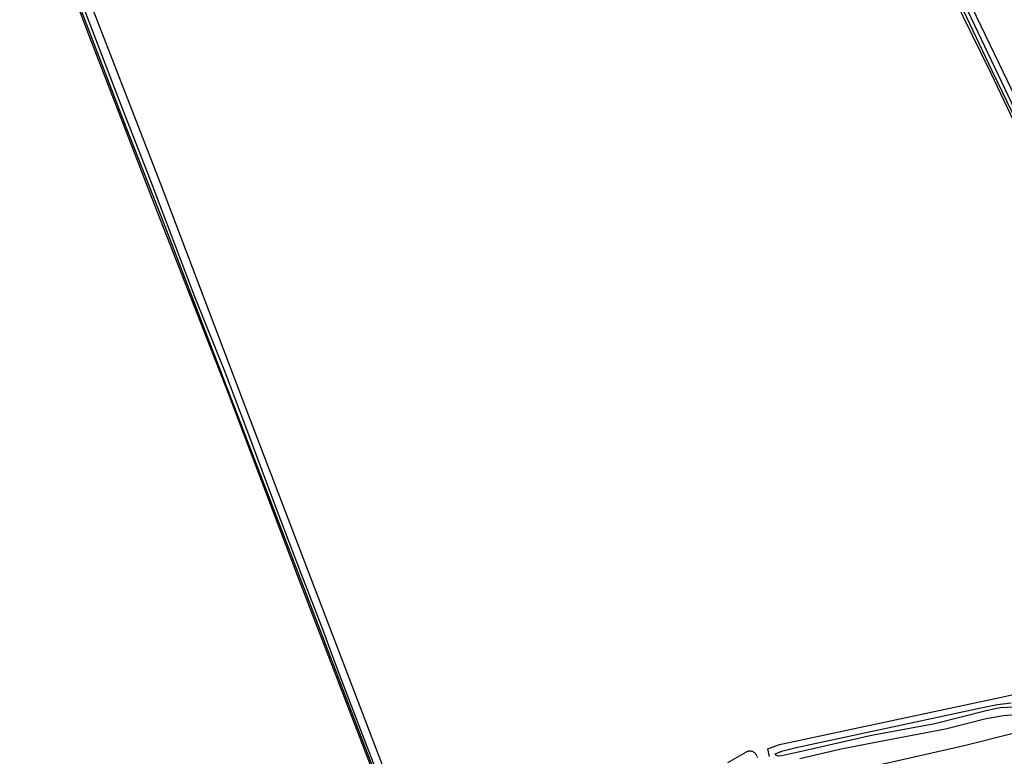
# Model space of a CAD drawing. Header units: metres. Extents: x 102000 to 105000, y 414600 to 420766.
# Tile 53 of 256: x 103266 to 103575, y 416516 to 416747. Entities that reach past the tile are written whole.
import ezdxf

# ---------------------------------------------------------------- set-up
doc = ezdxf.new("R2010")
doc.units = ezdxf.units.M
doc.layers.get('0').update_dxf_attribs({"color": 8})

msp = doc.modelspace()

# ---------------------------------------------------------------- linework, layer by layer
for p, q in [((103525.4, 416832.54), (103573.22, 416733.38)), ((103266.34, 416798.95), (103288.13, 416741.9)), ((103581.35, 416712.3), (103543.24, 416792.24)), ((103274.58, 416778.62), (103299.65, 416713.47)), ((103279.79, 416774.62), (103311.03, 416694.26)), ((103298.19, 416720.29), (103283.63, 416758.2)), ((103570.8, 416730.14), (103557.01, 416758.38)), ((103557.97, 416758.48), (103571.02, 416731.08)), ((103288.13, 416741.9), (103308.45, 416689.23)), ((103573.22, 416733.38), (103615.87, 416643.82)), ((103610.3, 416646.81), (103570.8, 416730.14)), ((103571.02, 416731.08), (103610.97, 416648.04)), ((103307.37, 416696.74), (103298.19, 416720.29)), ((103299.65, 416713.47), (103310.77, 416685.11)), ((103321.28, 416660.19), (103307.37, 416696.74)), ((103311.03, 416694.26), (103338.09, 416623.05)), ((103308.45, 416689.23), (103331.72, 416630.05)), ((103310.77, 416685.11), (103391.7, 416474.67)), ((103330.73, 416636.64), (103321.28, 416660.19)), ((103337.26, 416619.49), (103330.73, 416636.64)), ((103331.72, 416630.05), (103353.35, 416573.04)), ((103338.09, 416623.05), (103372.31, 416533.57)), ((103347.49, 416592.13), (103337.26, 416619.49)), ((103354.02, 416574.92), (103347.49, 416592.13)), ((103353.35, 416573.04), (103372.37, 416523.4)), ((103361.01, 416556.8), (103354.02, 416574.92)), ((103365.92, 416543.6), (103361.01, 416556.8)), ((103367.93, 416538.36), (103365.92, 416543.6)), ((103384.99, 416493.82), (103367.93, 416538.36)), ((103573.47, 416534.71), (103585.05, 416537.23)), ((103372.31, 416533.57), (103394.2, 416476.43)), ((103504.44, 416520.02), (103573.47, 416534.71)), ((103572.8, 416532.51), (103577.1, 416533.04)), ((103545.76, 416526.75), (103567.5, 416531.41)), ((103569.67, 416530.57), (103553.1, 416526.49)), ((103567.5, 416531.41), (103572.8, 416532.51)), ((103573.61, 416531.41), (103569.67, 416530.57)), ((103578.21, 416531.67), (103573.61, 416531.41)), ((103509.66, 416518.99), (103545.76, 416526.75)), ((103553.1, 416526.49), (103533.31, 416522.81)), ((103569.2, 416528.03), (103556.45, 416524.79)), ((103574.63, 416528.93), (103569.2, 416528.03)), ((103580.84, 416529.45), (103574.63, 416528.93)), ((103372.37, 416523.4), (103391, 416475.09)), ((103556.45, 416524.79), (103535.04, 416520.65)), ((103577.23, 416523.33), (103562.29, 416519.53)), ((103533.31, 416522.81), (103515.39, 416518.76)), ((103535.04, 416520.65), (103523.78, 416518.46)), ((103488.24, 416514.35), (103494.15, 416517.7)), ((103494.15, 416517.7), (103494.33, 416517.79)), ((103494.33, 416517.79), (103494.51, 416517.85)), ((103494.51, 416517.85), (103494.7, 416517.91)), ((103494.7, 416517.91), (103494.89, 416517.94)), ((103494.89, 416517.94), (103495.09, 416517.96)), ((103495.09, 416517.96), (103495.28, 416517.96)), ((103495.28, 416517.96), (103495.48, 416517.94)), ((103495.48, 416517.94), (103495.67, 416517.91)), ((103495.67, 416517.91), (103495.87, 416517.85)), ((103495.87, 416517.85), (103496.05, 416517.78)), ((103496.05, 416517.78), (103496.23, 416517.7)), ((103496.23, 416517.7), (103496.4, 416517.6)), ((103496.4, 416517.6), (103496.57, 416517.48)), ((103496.57, 416517.48), (103496.72, 416517.35)), ((103496.72, 416517.35), (103496.86, 416517.21)), ((103496.86, 416517.21), (103496.98, 416517.05)), ((103500.85, 416518.57), (103504.44, 416520.02)), ((103501.31, 416516.24), (103500.85, 416518.57)), ((103503.05, 416517.08), (103505.46, 416518.02)), ((103508.95, 416517.24), (103505.2, 416516.4)), ((103505.46, 416518.02), (103509.66, 416518.99)), ((103515.39, 416518.76), (103508.95, 416517.24)), ((103523.78, 416518.46), (103510.87, 416515.46)), ((103562.29, 416519.53), (103524.12, 416510.93)), ((103496.98, 416517.05), (103497.1, 416516.89)), ((103497.1, 416516.89), (103497.19, 416516.72)), ((103497.19, 416516.72), (103497.32, 416516.31)), ((103497.32, 416516.31), (103497.41, 416515.9)), ((103503.32, 416516.63), (103503.05, 416517.08)), ((103504.16, 416516.3), (103503.32, 416516.63)), ((103505.2, 416516.4), (103504.16, 416516.3))]:
    msp.add_line(p, q)

doc.saveas('drawing.dxf')
